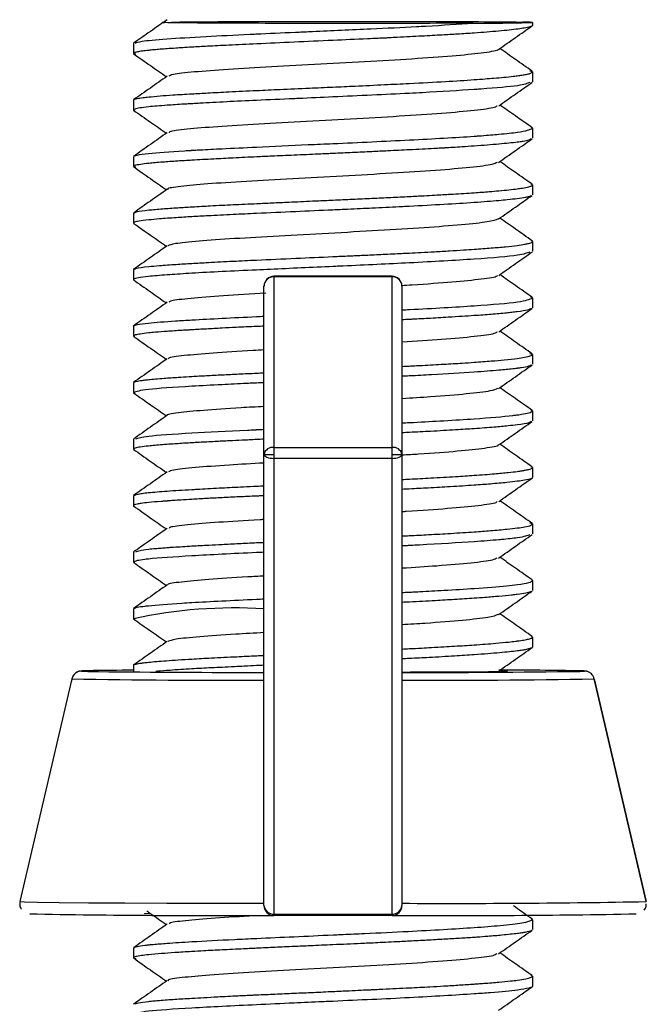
# Model space of a CAD drawing. Header units: millimetres. Extents: x -105 to 136, y -37 to 231.
# Tile 7 of 11: x -40 to -21, y 202 to 231. Entities that reach past the tile are written whole.
import ezdxf

# ---------------------------------------------------------------- set-up
doc = ezdxf.new("R2010")
doc.units = ezdxf.units.MM

msp = doc.modelspace()

# ---------------------------------------------------------------- linework, layer by layer
at = {"color": 7, "linetype": 'Continuous', "lineweight": 25}
for p, q in [((-24.322, 231.263), (-24.322, 231.177)), ((-36.322, 230.627), (-36.322, 230.327)), ((-36.322, 230.327), (-36.256, 230.314)), ((-24.322, 229.777), (-24.406, 229.799)), ((-24.322, 229.777), (-24.322, 229.478)), ((-36.322, 228.927), (-36.322, 228.628)), ((-36.322, 228.628), (-36.291, 228.616)), ((-24.322, 228.077), (-24.351, 228.099)), ((-24.322, 228.077), (-24.322, 227.779)), ((-36.322, 227.226), (-36.322, 226.929)), ((-36.322, 226.929), (-36.251, 226.914)), ((-24.322, 226.376), (-24.365, 226.399)), ((-24.322, 226.376), (-24.322, 226.079)), ((-36.322, 225.526), (-36.322, 225.228)), ((-36.322, 225.228), (-36.3, 225.214)), ((-24.322, 224.676), (-24.364, 224.698)), ((-24.322, 224.676), (-24.322, 224.378)), ((-36.322, 223.827), (-36.322, 223.527)), ((-28.547, 223.627), (-32.097, 223.627)), ((-32.097, 223.627), (-32.097, 204.4)), ((-28.547, 223.612), (-32.097, 223.612)), ((-28.547, 204.4), (-28.547, 223.627)), ((-32.397, 204.7), (-32.397, 223.327)), ((-28.247, 223.327), (-28.247, 204.7)), ((-24.322, 222.977), (-24.37, 222.998)), ((-24.322, 222.977), (-24.322, 222.678)), ((-36.322, 222.127), (-36.322, 221.828)), ((-36.322, 221.828), (-36.294, 221.815)), ((-24.322, 221.277), (-24.407, 221.299)), ((-24.322, 221.277), (-24.322, 220.979)), ((-36.322, 220.427), (-36.322, 220.129)), ((-36.322, 220.129), (-36.286, 220.114)), ((-24.322, 219.576), (-24.366, 219.599)), ((-24.322, 219.576), (-24.322, 219.279)), ((-36.322, 218.726), (-36.322, 218.429)), ((-36.322, 218.429), (-36.302, 218.416)), ((-32.097, 218.477), (-28.547, 218.477)), ((-28.547, 218.151), (-32.097, 218.151)), ((-24.322, 217.876), (-24.365, 217.898)), ((-24.322, 217.876), (-24.322, 217.578)), ((-36.322, 217.027), (-36.322, 216.728)), ((-36.322, 216.728), (-36.311, 216.715)), ((-24.322, 216.177), (-24.406, 216.199)), ((-24.322, 216.177), (-24.322, 215.878)), ((-36.322, 215.328), (-36.322, 215.028)), ((-36.322, 215.028), (-36.288, 215.014)), ((-24.322, 214.477), (-24.347, 214.499)), ((-24.322, 214.477), (-24.322, 214.179)), ((-36.322, 213.627), (-36.322, 213.329)), ((-36.322, 213.329), (-36.289, 213.316)), ((-24.322, 212.776), (-24.353, 212.799)), ((-24.322, 212.776), (-24.322, 212.479)), ((-36.322, 211.926), (-36.322, 211.753)), ((-38.176, 211.521), (-39.736, 204.821)), ((-20.908, 204.821), (-22.468, 211.521)), ((-22.468, 211.521), (-20.908, 204.821)), ((-32.097, 204.444), (-28.547, 204.444)), ((-28.547, 204.4), (-32.097, 204.4)), ((-24.322, 204.276), (-24.365, 204.299)), ((-24.322, 204.276), (-24.322, 203.979)), ((-36.322, 203.426), (-36.322, 203.128)), ((-36.322, 203.128), (-36.247, 203.113)), ((-24.322, 202.577), (-24.358, 202.598)), ((-24.322, 202.577), (-24.322, 202.278))]:
    msp.add_line(p, q, dxfattribs=at)
at = {"color": 7, "linetype": 'Continuous', "lineweight": 25, "flags": 128}
for points in [[(-32.397, 218.27), (-32.391, 218.247), (-32.374, 218.224), (-32.346, 218.204), (-32.309, 218.186), (-32.264, 218.171), (-32.212, 218.16), (-32.155, 218.153), (-32.097, 218.151)], [(-28.547, 218.151), (-28.488, 218.153), (-28.432, 218.16), (-28.38, 218.171), (-28.335, 218.186), (-28.297, 218.204), (-28.27, 218.224), (-28.253, 218.247), (-28.247, 218.27)], [(-37.695, 211.762), (-37.779, 211.76), (-37.884, 211.753)], [(-25.262, 211.76), (-25.173, 211.758), (-25.072, 211.753)], [(-22.908, 211.744), (-22.897, 211.745), (-22.76, 211.753), (-22.865, 211.76)], [(-39.736, 204.821), (-39.736, 204.821), (-39.603, 204.812), (-39.206, 204.803), (-38.558, 204.795), (-37.676, 204.788), (-36.586, 204.782), (-35.318, 204.776), (-33.908, 204.772), (-32.397, 204.77)]]:
    msp.add_lwpolyline(points, dxfattribs=at)
at = {"color": 7, "linetype": 'Continuous', "lineweight": 25}
for centre, radius, start, end in [((-25.849, 279.015), 47.776, 269.6908, 271.8321), ((-24.579, 228.087), 3.186, 85.3753, 90.5706), ((-32.097, 223.327), 0.3, 90, 180), ((-32.104, 223.32), 0.293, 88.5385, 178.4598), ((-28.547, 223.327), 0.3, 0, 90), ((-28.539, 223.32), 0.293, 1.5402, 91.4615), ((-32.136, 218.213), 0.267, 81.5859, 167.796), ((-32.172, 231.767), 13.499, 269.045, 270.3183), ((-28.508, 218.213), 0.267, 12.204, 98.4141), ((-28.472, 231.767), 13.499, 269.6817, 270.955), ((-33.267, 199.086), 14.567, 86.5766, 102.1068), ((-37.884, 211.453), 0.3, 89.9997, 166.8902), ((-37.337, 221.579), 9.842, 266.8162, 269.7609), ((-35.901, 118.141), 93.639, 90.2577, 91.09805), ((-32.376, 706.208), 494.496, 269.42041, 269.99759), ((-27.783, 578.307), 366.595, 269.92756, 270.76194), ((-26.073, 238.547), 26.813, 269.6698, 272.1404), ((-25.524, 68.777), 143.007, 88.93452, 89.92347), ((-33.595, 443.489), 232.013, 268.86858, 270.29772), ((-27.049, 443.489), 232.013, 269.70228, 271.13142), ((-32.117, 204.724), 0.281, 184.8562, 274.1461), ((-32.097, 204.7), 0.3, 180.0004, 270.0004), ((-28.527, 204.724), 0.281, 265.8539, 355.1438), ((-28.547, 204.7), 0.3, 269.9996, 359.9996), ((-26.67, 505.766), 301, 269.69977, 271.09688), ((-33.688, 514.926), 310.527, 268.93796, 270.29358), ((-26.939, 509.618), 305.219, 269.69808, 271.07735)]:
    msp.add_arc(centre, radius, start, end, dxfattribs=at)
for points, knots in [([(-35.309, 231.344), (-35.478, 231.226), (-35.814, 230.989), (-36.151, 230.753), (-36.32, 230.635)], [0, 0, 0, 0, 0.499919, 1, 1, 1, 1]), ([(-35.181, 231.27), (-35.023, 231.273), (-34.709, 231.279), (-33.517, 231.287), (-31.974, 231.292), (-30.2, 231.294), (-28.401, 231.293), (-26.768, 231.289), (-25.406, 231.282), (-24.876, 231.276), (-24.611, 231.273)], [0, 0, 0, 0, 0.125262, 0.25021, 0.375265, 0.500215, 0.625265, 0.750186, 0.875186, 1, 1, 1, 1]), ([(-24.322, 231.177), (-24.322, 231.175), (-24.323, 231.17), (-24.335, 231.154), (-24.392, 231.127), (-24.54, 231.095), (-24.825, 231.051), (-25.293, 231), (-25.95, 230.949), (-26.547, 230.911), (-27.07, 230.88), (-27.672, 230.847), (-28.216, 230.818), (-28.595, 230.8), (-28.786, 230.79), (-29.002, 230.78), (-29.519, 230.757), (-30.369, 230.719), (-31.499, 230.667), (-32.557, 230.618), (-33.422, 230.579), (-34.064, 230.546), (-34.516, 230.52), (-34.827, 230.501), (-35.078, 230.485), (-35.305, 230.469), (-35.521, 230.453), (-35.707, 230.438), (-35.892, 230.42), (-36.07, 230.399), (-36.227, 230.373), (-36.31, 230.349), (-36.319, 230.333), (-36.322, 230.327)], [0, 0, 0, 0, 0.006326, 0.016945, 0.051053, 0.092346, 0.121833, 0.188616, 0.250044, 0.28545, 0.315845, 0.352789, 0.395646, 0.409473, 0.415984, 0.427387, 0.444909, 0.499918, 0.562486, 0.624741, 0.674787, 0.716457, 0.749745, 0.771366, 0.78901, 0.812358, 0.833215, 0.854072, 0.874929, 0.904769, 0.937326, 0.977279, 1, 1, 1, 1]), ([(-36.273, 230.64), (-36.23, 230.658), (-36.133, 230.7), (-35.379, 230.768), (-34.242, 230.835), (-33.234, 230.886), (-32.32, 230.929), (-31.713, 230.956), (-31.133, 230.981), (-30.38, 231.016), (-29.273, 231.067), (-28.149, 231.119), (-27.092, 231.175), (-26.56, 231.21), (-26.107, 231.239)], [0, 0, 0, 0, 0.103792, 0.231721, 0.359575, 0.473535, 0.487455, 0.577689, 0.610993, 0.615528, 0.743412, 0.848937, 0.871557, 1, 1, 1, 1]), ([(-26.107, 231.239), (-26.59, 231.237), (-27.557, 231.233), (-29.318, 231.231), (-31.115, 231.231), (-32.802, 231.235), (-34.207, 231.241), (-35.111, 231.25), (-35.507, 231.257), (-35.402, 231.261), (-35.39, 231.261)], [0, 0, 0, 0, 0.140204, 0.280421, 0.420485, 0.560623, 0.700642, 0.840719, 0.980858, 1, 1, 1, 1]), ([(-25.342, 230.451), (-25.174, 230.569), (-24.837, 230.805), (-24.5, 231.041), (-24.332, 231.16)], [0, 0, 0, 0, 0.499931, 1, 1, 1, 1]), ([(-25.368, 230.451), (-25.366, 230.447), (-25.343, 230.413), (-25.742, 230.349), (-26.548, 230.259), (-27.749, 230.172), (-29.168, 230.087), (-30.698, 230.004), (-32.193, 229.924), (-33.518, 229.846), (-34.541, 229.771), (-35.165, 229.703), (-35.235, 229.661), (-35.263, 229.644)], [0, 0, 0, 0, 0.0129906, 0.1146109, 0.2162104, 0.3178298, 0.4194305, 0.5210491, 0.6226509, 0.7242686, 0.8258716, 0.9274884, 1, 1, 1, 1]), ([(-24.329, 229.793), (-24.498, 229.911), (-24.823, 230.139), (-25.148, 230.367), (-25.304, 230.477)], [0, 0, 0, 0, 0.518437, 1, 1, 1, 1]), ([(-36.321, 230.32), (-36.152, 230.202), (-35.823, 229.971), (-35.494, 229.74), (-35.334, 229.627)], [0, 0, 0, 0, 0.512002, 1, 1, 1, 1]), ([(-35.31, 229.644), (-35.478, 229.526), (-35.815, 229.289), (-36.152, 229.053), (-36.321, 228.935)], [0, 0, 0, 0, 0.4999272, 1, 1, 1, 1]), ([(-36.31, 228.941), (-36.309, 228.942), (-36.3, 228.953), (-36.221, 228.972), (-36.063, 228.997), (-35.836, 229.023), (-35.545, 229.051), (-35.113, 229.083), (-34.629, 229.112), (-34.059, 229.143), (-33.416, 229.177), (-32.682, 229.212), (-31.869, 229.25), (-31.096, 229.283), (-30.337, 229.317), (-29.577, 229.352), (-28.803, 229.389), (-27.878, 229.434), (-26.952, 229.483), (-26.218, 229.53), (-25.758, 229.564), (-25.458, 229.588), (-25.168, 229.614), (-24.953, 229.636), (-24.832, 229.65), (-24.793, 229.655), (-24.783, 229.656), (-24.78, 229.657), (-24.729, 229.663), (-24.63, 229.678), (-24.501, 229.701), (-24.36, 229.735), (-24.337, 229.76), (-24.322, 229.777)], [0, 0, 0, 0, 0.005129, 0.045534, 0.082988, 0.10922, 0.15156, 0.189257, 0.236523, 0.27102, 0.313425, 0.36373, 0.403801, 0.452571, 0.490903, 0.52687, 0.575783, 0.61809, 0.684924, 0.745235, 0.77159, 0.795015, 0.823715, 0.85627, 0.868329, 0.871463, 0.872306, 0.872621, 0.872666, 0.893964, 0.918162, 0.946171, 1, 1, 1, 1]), ([(-24.402, 229.457), (-24.479, 229.424), (-24.637, 229.357), (-25.454, 229.287), (-25.982, 229.249), (-26.053, 229.245), (-26.072, 229.243), (-26.528, 229.212), (-27.179, 229.172), (-28.601, 229.098), (-29.89, 229.04), (-31.061, 228.986), (-31.832, 228.951), (-32.903, 228.905), (-33.91, 228.854), (-34.479, 228.821), (-34.566, 228.816), (-34.599, 228.814), (-34.678, 228.81), (-34.937, 228.795), (-35.397, 228.765), (-35.967, 228.717), (-36.283, 228.668), (-36.313, 228.638), (-36.322, 228.628)], [0, 0, 0, 0, 0.105048, 0.216106, 0.228265, 0.231474, 0.232625, 0.23277, 0.336735, 0.360703, 0.488234, 0.544448, 0.552102, 0.616308, 0.725996, 0.74213, 0.74398, 0.746015, 0.749762, 0.76239, 0.80815, 0.872036, 0.959479, 1, 1, 1, 1]), ([(-25.339, 228.753), (-25.171, 228.872), (-24.834, 229.108), (-24.497, 229.344), (-24.329, 229.463)], [0, 0, 0, 0, 0.499921, 1, 1, 1, 1]), ([(-36.32, 228.621), (-36.152, 228.503), (-35.823, 228.272), (-35.493, 228.041), (-35.333, 227.928)], [0, 0, 0, 0, 0.511844, 1, 1, 1, 1]), ([(-25.395, 228.754), (-25.401, 228.74), (-25.418, 228.697), (-25.924, 228.623), (-26.858, 228.535), (-28.128, 228.448), (-29.595, 228.363), (-31.129, 228.281), (-32.586, 228.202), (-33.848, 228.125), (-34.754, 228.05), (-35.247, 227.99), (-35.252, 227.955), (-35.253, 227.945)], [0, 0, 0, 0, 0.044877, 0.14627, 0.247665, 0.349059, 0.450453, 0.551848, 0.65324, 0.754637, 0.856028, 0.957425, 1, 1, 1, 1]), ([(-24.33, 228.094), (-24.498, 228.212), (-24.823, 228.44), (-25.148, 228.668), (-25.304, 228.778)], [0, 0, 0, 0, 0.51849, 1, 1, 1, 1]), ([(-36.299, 227.241), (-36.293, 227.247), (-36.284, 227.256), (-36.239, 227.267), (-36.145, 227.288), (-35.821, 227.33), (-35.187, 227.378), (-34.651, 227.411), (-34.565, 227.416), (-34.531, 227.418), (-34.45, 227.423), (-34.171, 227.438), (-33.577, 227.468), (-32.507, 227.519), (-31.356, 227.573), (-30.179, 227.624), (-29.143, 227.671), (-27.638, 227.747), (-26.626, 227.801), (-26.068, 227.841), (-26.046, 227.842), (-25.973, 227.847), (-25.713, 227.866), (-25.253, 227.905), (-24.538, 227.977), (-24.408, 228.037), (-24.322, 228.077)], [0, 0, 0, 0, 0.023872, 0.037018, 0.044602, 0.108503, 0.217902, 0.233886, 0.235685, 0.237766, 0.24154, 0.254166, 0.299698, 0.363289, 0.450464, 0.490836, 0.554665, 0.618545, 0.74553, 0.746144, 0.747207, 0.750681, 0.763014, 0.809195, 0.873113, 1, 1, 1, 1]), ([(-24.365, 227.757), (-24.38, 227.744), (-24.408, 227.72), (-24.568, 227.689), (-24.697, 227.669), (-24.836, 227.651), (-25.022, 227.63), (-25.325, 227.601), (-25.676, 227.572), (-26.05, 227.544), (-26.402, 227.52), (-26.701, 227.501), (-26.888, 227.49), (-26.989, 227.484), (-27.029, 227.482), (-27.124, 227.476), (-27.447, 227.459), (-27.972, 227.431), (-28.607, 227.4), (-29.181, 227.373), (-29.732, 227.346), (-30.182, 227.325), (-30.522, 227.31), (-30.915, 227.293), (-31.477, 227.268), (-32.099, 227.241), (-32.713, 227.213), (-33.303, 227.184), (-33.961, 227.15), (-34.521, 227.12), (-35.034, 227.089), (-35.487, 227.057), (-35.859, 227.024), (-36.137, 226.989), (-36.295, 226.959), (-36.314, 226.938), (-36.322, 226.929)], [0, 0, 0, 0, 0.040062, 0.075697, 0.097453, 0.104242, 0.136222, 0.168203, 0.200185, 0.232168, 0.258786, 0.278331, 0.294381, 0.296193, 0.298306, 0.302099, 0.314721, 0.360081, 0.397345, 0.424235, 0.456133, 0.48803, 0.497658, 0.511565, 0.552191, 0.589787, 0.616072, 0.658745, 0.696706, 0.74415, 0.778886, 0.821542, 0.872111, 0.912358, 0.961407, 1, 1, 1, 1]), ([(-35.309, 227.945), (-35.477, 227.826), (-35.814, 227.59), (-36.151, 227.354), (-36.319, 227.235)], [0, 0, 0, 0, 0.499929, 1, 1, 1, 1]), ([(-25.342, 227.052), (-25.174, 227.17), (-24.837, 227.407), (-24.5, 227.643), (-24.332, 227.761)], [0, 0, 0, 0, 0.499916, 1, 1, 1, 1]), ([(-36.318, 226.919), (-36.149, 226.801), (-35.821, 226.57), (-35.492, 226.34), (-35.332, 226.227)], [0, 0, 0, 0, 0.5128557, 1, 1, 1, 1]), ([(-25.388, 227.052), (-25.421, 227.031), (-25.501, 226.979), (-26.152, 226.898), (-27.186, 226.81), (-28.527, 226.724), (-30.025, 226.64), (-31.553, 226.559), (-32.966, 226.48), (-34.147, 226.403), (-34.939, 226.329), (-35.316, 226.276), (-35.284, 226.248), (-35.281, 226.244)], [0, 0, 0, 0, 0.0720006, 0.1735181, 0.2750555, 0.3765719, 0.4781101, 0.5796255, 0.6811644, 0.7826788, 0.8842184, 0.9857318, 1, 1, 1, 1]), ([(-24.331, 226.394), (-24.5, 226.512), (-24.825, 226.74), (-25.149, 226.968), (-25.305, 227.078)], [0, 0, 0, 0, 0.518799, 1, 1, 1, 1]), ([(-35.308, 226.244), (-35.476, 226.126), (-35.813, 225.89), (-36.15, 225.653), (-36.318, 225.535)], [0, 0, 0, 0, 0.499923, 1, 1, 1, 1]), ([(-36.288, 225.54), (-36.27, 225.551), (-36.228, 225.578), (-35.919, 225.618), (-35.484, 225.655), (-35.028, 225.687), (-34.621, 225.712), (-34.288, 225.732), (-33.986, 225.748), (-33.671, 225.765), (-33.323, 225.781), (-32.976, 225.798), (-32.588, 225.815), (-32.147, 225.836), (-31.587, 225.861), (-31.013, 225.888), (-30.567, 225.908), (-30.165, 225.926), (-29.731, 225.945), (-29.148, 225.971), (-28.576, 225.999), (-28.053, 226.025), (-27.618, 226.048), (-27.283, 226.067), (-27.088, 226.078), (-26.986, 226.084), (-26.947, 226.086), (-26.854, 226.092), (-26.547, 226.11), (-26.104, 226.138), (-25.656, 226.17), (-25.308, 226.2), (-25.022, 226.228), (-24.829, 226.251), (-24.703, 226.269), (-24.571, 226.288), (-24.434, 226.315), (-24.338, 226.346), (-24.327, 226.366), (-24.322, 226.376)], [0, 0, 0, 0, 0.045191, 0.108594, 0.159484, 0.201951, 0.235987, 0.257924, 0.275841, 0.29961, 0.320885, 0.34216, 0.363436, 0.389829, 0.418366, 0.457367, 0.483963, 0.490752, 0.522565, 0.55438, 0.586195, 0.618011, 0.644438, 0.663872, 0.679909, 0.681758, 0.683819, 0.687561, 0.700087, 0.745272, 0.782349, 0.809111, 0.840847, 0.872582, 0.882134, 0.895957, 0.936392, 0.969761, 1, 1, 1, 1]), ([(-24.368, 226.055), (-24.381, 226.042), (-24.397, 226.027), (-24.48, 226.007), (-24.575, 225.988), (-24.759, 225.96), (-25.039, 225.929), (-25.347, 225.899), (-25.678, 225.871), (-26.205, 225.831), (-26.968, 225.785), (-27.665, 225.748), (-28.028, 225.729), (-28.028, 225.729), (-28.028, 225.729), (-28.028, 225.729), (-28.029, 225.729), (-28.029, 225.729), (-28.029, 225.729), (-28.03, 225.729), (-28.031, 225.729), (-28.034, 225.729), (-28.043, 225.728), (-28.07, 225.727), (-28.167, 225.722), (-28.523, 225.704), (-28.985, 225.681), (-29.51, 225.656), (-29.901, 225.638), (-30.554, 225.609), (-31.485, 225.569), (-32.494, 225.522), (-33.368, 225.48), (-34.019, 225.448), (-34.586, 225.417), (-35.09, 225.386), (-35.529, 225.353), (-35.908, 225.318), (-36.162, 225.287), (-36.301, 225.256), (-36.315, 225.237), (-36.322, 225.228)], [0, 0, 0, 0, 0.038819, 0.048377, 0.062226, 0.102772, 0.140548, 0.166965, 0.199044, 0.231123, 0.295033, 0.359237, 0.359238, 0.359239, 0.35924, 0.359243, 0.359249, 0.359259, 0.359277, 0.359311, 0.35938, 0.359523, 0.359848, 0.36091, 0.364388, 0.376761, 0.423134, 0.442241, 0.463668, 0.487414, 0.548845, 0.6154, 0.658181, 0.707748, 0.743514, 0.782447, 0.83138, 0.871701, 0.923019, 0.965788, 1, 1, 1, 1]), ([(-25.343, 225.351), (-25.175, 225.469), (-24.838, 225.705), (-24.501, 225.942), (-24.333, 226.06)], [0, 0, 0, 0, 0.499929, 1, 1, 1, 1]), ([(-24.331, 224.693), (-24.5, 224.812), (-24.824, 225.04), (-25.149, 225.267), (-25.305, 225.377)], [0, 0, 0, 0, 0.5188669, 1, 1, 1, 1]), ([(-36.319, 225.219), (-36.151, 225.101), (-35.822, 224.87), (-35.493, 224.64), (-35.333, 224.527)], [0, 0, 0, 0, 0.51222, 1, 1, 1, 1]), ([(-25.346, 225.351), (-25.431, 225.322), (-25.601, 225.262), (-26.406, 225.173), (-27.541, 225.086), (-28.938, 225), (-30.459, 224.917), (-31.968, 224.836), (-33.329, 224.758), (-34.404, 224.682), (-35.119, 224.611), (-35.232, 224.565), (-35.285, 224.543)], [0, 0, 0, 0, 0.099462, 0.200959, 0.302423, 0.40392, 0.505384, 0.606881, 0.708346, 0.809842, 0.911307, 1, 1, 1, 1]), ([(-35.309, 224.544), (-35.477, 224.426), (-35.814, 224.189), (-36.151, 223.953), (-36.319, 223.835)], [0, 0, 0, 0, 0.499919, 1, 1, 1, 1]), ([(-36.294, 223.84), (-36.281, 223.848), (-36.243, 223.875), (-35.964, 223.913), (-35.53, 223.953), (-35.09, 223.983), (-34.585, 224.014), (-34.018, 224.046), (-33.367, 224.08), (-32.491, 224.121), (-31.482, 224.166), (-30.534, 224.209), (-29.855, 224.24), (-29.374, 224.262), (-28.861, 224.286), (-28.429, 224.307), (-28.154, 224.32), (-28.061, 224.325), (-28.036, 224.326), (-27.907, 224.332), (-27.648, 224.346), (-27.24, 224.368), (-26.815, 224.393), (-26.419, 224.418), (-25.992, 224.447), (-25.554, 224.478), (-25.115, 224.517), (-24.788, 224.554), (-24.583, 224.586), (-24.484, 224.606), (-24.42, 224.622), (-24.37, 224.637), (-24.329, 224.657), (-24.324, 224.67), (-24.322, 224.676)], [0, 0, 0, 0, 0.0368885, 0.1092818, 0.1493059, 0.1980881, 0.2364723, 0.2723903, 0.3212414, 0.3636307, 0.4304185, 0.4907004, 0.5170746, 0.5405238, 0.5691853, 0.6016298, 0.6136638, 0.6167999, 0.6178915, 0.6180152, 0.639464, 0.6638593, 0.6932464, 0.7216634, 0.7454438, 0.7877815, 0.8289663, 0.8727384, 0.9069044, 0.9286244, 0.9361859, 0.9574572, 0.9787285, 1, 1, 1, 1]), ([(-24.402, 224.357), (-24.481, 224.325), (-24.656, 224.253), (-25.984, 224.141), (-27.875, 224.033), (-29.411, 223.961), (-30.185, 223.927), (-30.286, 223.922), (-30.313, 223.921), (-30.957, 223.892), (-31.75, 223.855), (-33.215, 223.788), (-34.308, 223.736), (-35.063, 223.686), (-35.506, 223.654), (-36.034, 223.612), (-36.298, 223.564), (-36.322, 223.532), (-36.322, 223.528), (-36.322, 223.527)], [0, 0, 0, 0, 0.105106, 0.232655, 0.360259, 0.471616, 0.483797, 0.48699, 0.488118, 0.488252, 0.592297, 0.61635, 0.743958, 0.800289, 0.807955, 0.872157, 0.982, 0.998133, 1, 1, 1, 1]), ([(-25.338, 223.654), (-25.17, 223.772), (-24.833, 224.008), (-24.496, 224.244), (-24.327, 224.363)], [0, 0, 0, 0, 0.499933, 1, 1, 1, 1]), ([(-25.386, 223.654), (-25.383, 223.645), (-25.374, 223.606), (-25.817, 223.537), (-26.691, 223.449), (-27.57, 223.384), (-28.149, 223.35), (-28.25, 223.344)], [0, 0, 0, 0, 0.081898, 0.367959, 0.653951, 0.94001, 1, 1, 1, 1]), ([(-24.33, 222.993), (-24.498, 223.111), (-24.823, 223.339), (-25.148, 223.567), (-25.304, 223.677)], [0, 0, 0, 0, 0.518499, 1, 1, 1, 1]), ([(-36.323, 223.522), (-36.154, 223.403), (-35.824, 223.172), (-35.495, 222.941), (-35.334, 222.827)], [0, 0, 0, 0, 0.511033, 1, 1, 1, 1]), ([(-36.322, 223.527), (-36.322, 223.527), (-36.322, 223.526), (-36.321, 223.522), (-36.317, 223.518), (-36.314, 223.516)], [0, 0, 0, 0, 0.125933, 0.357474, 1, 1, 1, 1]), ([(-32.344, 223.114), (-32.788, 223.088), (-33.676, 223.037), (-34.64, 222.961), (-35.203, 222.897), (-35.241, 222.858), (-35.255, 222.844)], [0, 0, 0, 0, 0.278064, 0.5569099, 0.8358049, 1, 1, 1, 1]), ([(-35.31, 222.844), (-35.479, 222.726), (-35.815, 222.489), (-36.152, 222.253), (-36.321, 222.135)], [0, 0, 0, 0, 0.499924, 1, 1, 1, 1]), ([(-28.247, 222.617), (-28.172, 222.62), (-27.348, 222.66), (-25.987, 222.741), (-24.59, 222.856), (-24.411, 222.937), (-24.322, 222.977)], [0, 0, 0, 0, 0.0322169, 0.3548055, 0.6773553, 1, 1, 1, 1]), ([(-36.322, 222.127), (-36.322, 222.128), (-36.322, 222.129), (-36.32, 222.134), (-36.306, 222.148), (-36.211, 222.177), (-35.86, 222.225), (-35.26, 222.275), (-34.482, 222.321), (-33.669, 222.363), (-32.932, 222.401), (-32.471, 222.422), (-32.397, 222.425)], [0, 0, 0, 0, 0.005225, 0.014739, 0.04663, 0.161787, 0.323031, 0.543683, 0.645801, 0.807734, 0.969033, 1, 1, 1, 1]), ([(-24.368, 222.657), (-24.39, 222.642), (-24.436, 222.609), (-24.694, 222.569), (-24.933, 222.54), (-25.117, 222.52), (-25.32, 222.5), (-25.558, 222.481), (-25.808, 222.462), (-26.099, 222.441), (-26.445, 222.418), (-26.903, 222.39), (-27.397, 222.361), (-27.799, 222.34), (-28.059, 222.326), (-28.173, 222.321), (-28.247, 222.317)], [0, 0, 0, 0, 0.136858, 0.282384, 0.34119, 0.389212, 0.452884, 0.510026, 0.567169, 0.624313, 0.695191, 0.771802, 0.876493, 0.947823, 0.965977, 1, 1, 1, 1]), ([(-25.339, 221.953), (-25.171, 222.072), (-24.834, 222.308), (-24.497, 222.544), (-24.328, 222.663)], [0, 0, 0, 0, 0.499914, 1, 1, 1, 1]), ([(-32.397, 222.126), (-32.47, 222.123), (-32.762, 222.11), (-33.181, 222.091), (-33.686, 222.065), (-34.134, 222.041), (-34.468, 222.022), (-34.705, 222.008), (-34.969, 221.992), (-35.312, 221.97), (-35.638, 221.945), (-35.913, 221.918), (-36.123, 221.891), (-36.288, 221.86), (-36.31, 221.839), (-36.322, 221.828)], [0, 0, 0, 0, 0.031595, 0.125577, 0.193363, 0.273864, 0.354362, 0.378635, 0.413648, 0.515841, 0.610846, 0.677359, 0.784636, 0.880288, 1, 1, 1, 1]), ([(-36.319, 221.82), (-36.151, 221.702), (-35.822, 221.471), (-35.493, 221.24), (-35.333, 221.128)], [0, 0, 0, 0, 0.5124315, 1, 1, 1, 1]), ([(-25.395, 221.954), (-25.411, 221.936), (-25.454, 221.889), (-26.023, 221.812), (-26.971, 221.726), (-27.832, 221.67), (-28.247, 221.644)], [0, 0, 0, 0, 0.162118, 0.447928, 0.733748, 1, 1, 1, 1]), ([(-24.329, 221.294), (-24.498, 221.412), (-24.823, 221.64), (-25.148, 221.868), (-25.304, 221.978)], [0, 0, 0, 0, 0.5182591, 1, 1, 1, 1]), ([(-32.397, 221.411), (-32.507, 221.405), (-33.094, 221.372), (-33.978, 221.315), (-34.842, 221.24), (-35.28, 221.184), (-35.265, 221.152), (-35.261, 221.145)], [0, 0, 0, 0, 0.06514, 0.348892, 0.632641, 0.916395, 1, 1, 1, 1]), ([(-28.247, 220.917), (-28.173, 220.92), (-28.044, 220.927), (-27.841, 220.937), (-27.485, 220.956), (-26.995, 220.982), (-26.483, 221.013), (-26.002, 221.045), (-25.568, 221.078), (-25.126, 221.118), (-24.794, 221.154), (-24.54, 221.192), (-24.361, 221.232), (-24.336, 221.261), (-24.322, 221.277)], [0, 0, 0, 0, 0.031894, 0.056122, 0.091167, 0.193653, 0.288328, 0.354481, 0.462212, 0.557937, 0.677262, 0.765005, 0.87259, 1, 1, 1, 1]), ([(-35.309, 221.145), (-35.477, 221.026), (-35.814, 220.79), (-36.151, 220.554), (-36.32, 220.435)], [0, 0, 0, 0, 0.49993, 1, 1, 1, 1]), ([(-24.366, 220.956), (-24.382, 220.944), (-24.415, 220.917), (-24.595, 220.885), (-24.732, 220.865), (-24.779, 220.858), (-24.797, 220.856), (-24.841, 220.851), (-25, 220.832), (-25.373, 220.795), (-26.142, 220.736), (-27.096, 220.676), (-27.86, 220.637), (-28.173, 220.622), (-28.247, 220.618)], [0, 0, 0, 0, 0.106051, 0.229598, 0.272828, 0.27781, 0.283354, 0.293486, 0.327516, 0.450549, 0.622168, 0.857148, 0.96644, 1, 1, 1, 1]), ([(-25.343, 220.251), (-25.175, 220.369), (-24.838, 220.606), (-24.501, 220.842), (-24.333, 220.96)], [0, 0, 0, 0, 0.499919, 1, 1, 1, 1]), ([(-36.3, 220.441), (-36.295, 220.446), (-36.284, 220.457), (-36.213, 220.474), (-36.121, 220.489), (-36.007, 220.504), (-35.857, 220.521), (-35.659, 220.54), (-35.372, 220.563), (-35.032, 220.588), (-34.736, 220.606), (-34.455, 220.623), (-34.133, 220.64), (-33.659, 220.664), (-33.153, 220.689), (-32.729, 220.709), (-32.47, 220.721), (-32.397, 220.725)], [0, 0, 0, 0, 0.056002, 0.119421, 0.175889, 0.232358, 0.288827, 0.359148, 0.43519, 0.538923, 0.609651, 0.627728, 0.712379, 0.797033, 0.88169, 0.96635, 1, 1, 1, 1]), ([(-32.397, 220.427), (-32.473, 220.423), (-32.554, 220.42), (-32.633, 220.416), (-32.662, 220.415), (-32.756, 220.41), (-33.104, 220.394), (-33.761, 220.361), (-34.888, 220.301), (-36.053, 220.221), (-36.232, 220.16), (-36.322, 220.129)], [0, 0, 0, 0, 0.0313638, 0.0328526, 0.0354927, 0.0442271, 0.0755105, 0.1932472, 0.3553124, 0.6775762, 1, 1, 1, 1]), ([(-36.317, 220.119), (-36.149, 220.001), (-35.821, 219.77), (-35.492, 219.54), (-35.332, 219.428)], [0, 0, 0, 0, 0.512847, 1, 1, 1, 1]), ([(-25.374, 220.252), (-25.427, 220.227), (-25.543, 220.172), (-26.268, 220.087), (-27.195, 220.01), (-27.952, 219.963), (-28.247, 219.945)], [0, 0, 0, 0, 0.238871, 0.527377, 0.815928, 1, 1, 1, 1]), ([(-24.331, 219.594), (-24.5, 219.712), (-24.824, 219.94), (-25.149, 220.168), (-25.305, 220.278)], [0, 0, 0, 0, 0.518771, 1, 1, 1, 1]), ([(-35.308, 219.445), (-35.476, 219.326), (-35.813, 219.09), (-36.15, 218.854), (-36.318, 218.735)], [0, 0, 0, 0, 0.499924, 1, 1, 1, 1]), ([(-32.397, 219.71), (-32.633, 219.697), (-33.336, 219.658), (-34.267, 219.594), (-35.009, 219.519), (-35.345, 219.47), (-35.305, 219.445), (-35.305, 219.445)], [0, 0, 0, 0, 0.143485, 0.427781, 0.712138, 0.996431, 1, 1, 1, 1]), ([(-28.247, 219.217), (-28.172, 219.22), (-27.757, 219.239), (-27.357, 219.263), (-26.699, 219.301), (-25.834, 219.353), (-25.145, 219.412), (-24.825, 219.452), (-24.778, 219.459), (-24.76, 219.461), (-24.718, 219.467), (-24.586, 219.485), (-24.381, 219.522), (-24.344, 219.556), (-24.322, 219.576)], [0, 0, 0, 0, 0.031083, 0.173165, 0.192438, 0.354495, 0.631514, 0.672199, 0.676804, 0.682026, 0.691531, 0.723391, 0.838427, 1, 1, 1, 1]), ([(-24.364, 219.257), (-24.38, 219.244), (-24.422, 219.21), (-24.693, 219.168), (-25.065, 219.125), (-25.487, 219.086), (-26.021, 219.045), (-26.665, 219.003), (-27.323, 218.966), (-27.874, 218.937), (-28.172, 218.922), (-28.247, 218.918)], [0, 0, 0, 0, 0.108055, 0.279888, 0.373149, 0.487425, 0.622698, 0.730986, 0.862403, 0.965503, 1, 1, 1, 1]), ([(-25.34, 218.553), (-25.172, 218.671), (-24.836, 218.907), (-24.499, 219.143), (-24.33, 219.262)], [0, 0, 0, 0, 0.499939, 1, 1, 1, 1]), ([(-36.254, 218.74), (-36.173, 218.767), (-35.998, 218.825), (-34.719, 218.911), (-33.451, 218.976), (-32.745, 219.008), (-32.653, 219.012), (-32.628, 219.014), (-32.55, 219.017), (-32.473, 219.021), (-32.397, 219.024)], [0, 0, 0, 0, 0.288312, 0.627112, 0.922794, 0.955035, 0.963449, 0.966387, 0.966724, 1, 1, 1, 1]), ([(-32.397, 218.726), (-32.471, 218.723), (-32.701, 218.712), (-33.044, 218.696), (-33.468, 218.675), (-33.902, 218.654), (-34.254, 218.635), (-34.469, 218.623), (-34.539, 218.619), (-34.558, 218.618), (-34.563, 218.618), (-34.633, 218.614), (-34.774, 218.606), (-34.983, 218.592), (-35.312, 218.57), (-35.616, 218.545), (-35.918, 218.516), (-36.13, 218.491), (-36.291, 218.461), (-36.311, 218.439), (-36.322, 218.429)], [0, 0, 0, 0, 0.031532, 0.09823, 0.157533, 0.230323, 0.313014, 0.343651, 0.351617, 0.353761, 0.354565, 0.35468, 0.394432, 0.438326, 0.486364, 0.617006, 0.677455, 0.784739, 0.889101, 1, 1, 1, 1]), ([(-25.364, 218.553), (-25.361, 218.549), (-25.335, 218.515), (-25.72, 218.451), (-26.526, 218.362), (-27.434, 218.293), (-28.077, 218.255), (-28.247, 218.245)], [0, 0, 0, 0, 0.034143, 0.321689, 0.609324, 0.896869, 1, 1, 1, 1]), ([(-24.332, 217.894), (-24.5, 218.012), (-24.825, 218.24), (-25.149, 218.468), (-25.305, 218.577)], [0, 0, 0, 0, 0.518898, 1, 1, 1, 1]), ([(-36.322, 218.421), (-36.153, 218.303), (-35.824, 218.072), (-35.494, 217.84), (-35.333, 217.727)], [0, 0, 0, 0, 0.510784, 1, 1, 1, 1]), ([(-32.397, 218.011), (-32.756, 217.99), (-33.569, 217.943), (-34.51, 217.873), (-35.159, 217.805), (-35.234, 217.762), (-35.266, 217.744)], [0, 0, 0, 0, 0.223587, 0.506483, 0.789287, 1, 1, 1, 1]), ([(-35.309, 217.744), (-35.477, 217.626), (-35.814, 217.389), (-36.151, 217.153), (-36.319, 217.035)], [0, 0, 0, 0, 0.499919, 1, 1, 1, 1]), ([(-28.247, 217.516), (-28.173, 217.519), (-27.873, 217.534), (-27.322, 217.564), (-26.665, 217.603), (-26.019, 217.644), (-25.482, 217.684), (-25.062, 217.723), (-24.801, 217.754), (-24.64, 217.777), (-24.525, 217.798), (-24.435, 217.817), (-24.369, 217.837), (-24.329, 217.857), (-24.324, 217.87), (-24.322, 217.876)], [0, 0, 0, 0, 0.032269, 0.129994, 0.253033, 0.354632, 0.483531, 0.591025, 0.677097, 0.732871, 0.778427, 0.83887, 0.892579, 0.946289, 1, 1, 1, 1]), ([(-24.348, 217.558), (-24.354, 217.551), (-24.374, 217.529), (-24.524, 217.497), (-24.773, 217.459), (-25.106, 217.421), (-25.542, 217.381), (-26.113, 217.338), (-26.741, 217.299), (-27.408, 217.262), (-27.903, 217.235), (-28.174, 217.221), (-28.247, 217.217)], [0, 0, 0, 0, 0.056872, 0.188724, 0.284015, 0.387342, 0.517512, 0.62524, 0.761171, 0.874821, 0.966173, 1, 1, 1, 1]), ([(-25.337, 216.854), (-25.169, 216.972), (-24.832, 217.209), (-24.495, 217.445), (-24.327, 217.563)], [0, 0, 0, 0, 0.499925, 1, 1, 1, 1]), ([(-36.289, 217.04), (-36.272, 217.051), (-36.244, 217.069), (-36.071, 217.097), (-35.809, 217.129), (-35.342, 217.168), (-34.841, 217.199), (-34.564, 217.215), (-34.564, 217.215), (-34.564, 217.215), (-34.564, 217.215), (-34.564, 217.215), (-34.564, 217.215), (-34.563, 217.215), (-34.563, 217.215), (-34.562, 217.215), (-34.56, 217.215), (-34.553, 217.216), (-34.532, 217.217), (-34.458, 217.221), (-34.178, 217.237), (-33.799, 217.258), (-33.348, 217.281), (-33.001, 217.297), (-32.684, 217.312), (-32.47, 217.322), (-32.397, 217.325)], [0, 0, 0, 0, 0.1215825, 0.2059211, 0.2902586, 0.4596428, 0.6284674, 0.6284704, 0.6284727, 0.6284769, 0.6284845, 0.6284981, 0.628523, 0.6285693, 0.6286575, 0.6288329, 0.6292028, 0.6300447, 0.6328218, 0.6419756, 0.6746799, 0.7975822, 0.8479268, 0.9044506, 0.9671528, 1, 1, 1, 1]), ([(-32.397, 217.026), (-32.432, 217.024), (-32.506, 217.021), (-32.76, 217.009), (-33.154, 216.992), (-33.659, 216.967), (-34.133, 216.943), (-34.546, 216.919), (-34.872, 216.899), (-35.11, 216.883), (-35.244, 216.873), (-35.312, 216.868), (-35.338, 216.866), (-35.4, 216.862), (-35.599, 216.847), (-35.86, 216.824), (-36.082, 216.798), (-36.22, 216.774), (-36.305, 216.751), (-36.316, 216.735), (-36.322, 216.728)], [0, 0, 0, 0, 0.0151462, 0.0322419, 0.1128283, 0.1934175, 0.2740093, 0.354604, 0.421853, 0.4712288, 0.511766, 0.5163375, 0.5216148, 0.5311317, 0.5628827, 0.6771727, 0.7710283, 0.8386204, 0.9193113, 1, 1, 1, 1]), ([(-25.394, 216.854), (-25.397, 216.842), (-25.407, 216.799), (-25.903, 216.726), (-26.832, 216.638), (-27.68, 216.577), (-28.205, 216.546), (-28.247, 216.544)], [0, 0, 0, 0, 0.1193976, 0.404646, 0.6898173, 0.9750639, 1, 1, 1, 1]), ([(-24.33, 216.193), (-24.498, 216.311), (-24.823, 216.539), (-25.148, 216.767), (-25.305, 216.877)], [0, 0, 0, 0, 0.518595, 1, 1, 1, 1]), ([(-36.322, 216.721), (-36.154, 216.603), (-35.824, 216.372), (-35.495, 216.14), (-35.334, 216.027)], [0, 0, 0, 0, 0.511453, 1, 1, 1, 1]), ([(-32.397, 216.311), (-32.436, 216.309), (-32.958, 216.28), (-33.801, 216.227), (-34.739, 216.152), (-35.237, 216.091), (-35.249, 216.055), (-35.253, 216.044)], [0, 0, 0, 0, 0.022851, 0.305179, 0.587444, 0.86977, 1, 1, 1, 1]), ([(-28.247, 215.816), (-28.174, 215.82), (-27.896, 215.833), (-27.402, 215.859), (-26.735, 215.897), (-26.11, 215.938), (-25.541, 215.981), (-25.105, 216.019), (-24.772, 216.056), (-24.522, 216.095), (-24.354, 216.136), (-24.332, 216.164), (-24.322, 216.177)], [0, 0, 0, 0, 0.0315552, 0.1194555, 0.2271183, 0.354528, 0.456218, 0.5800113, 0.6773946, 0.7683592, 0.892179, 1, 1, 1, 1]), ([(-35.31, 216.044), (-35.478, 215.926), (-35.815, 215.689), (-36.152, 215.453), (-36.321, 215.335)], [0, 0, 0, 0, 0.499923, 1, 1, 1, 1]), ([(-36.256, 215.341), (-36.184, 215.367), (-36.094, 215.399), (-35.683, 215.438), (-35.5, 215.454), (-35.379, 215.463), (-35.311, 215.468), (-35.285, 215.47), (-35.221, 215.475), (-34.998, 215.49), (-34.612, 215.513), (-34.11, 215.54), (-33.634, 215.565), (-33.156, 215.59), (-32.747, 215.61), (-32.491, 215.621), (-32.416, 215.625), (-32.397, 215.626)], [0, 0, 0, 0, 0.288584, 0.358736, 0.410268, 0.452639, 0.457448, 0.46301, 0.473049, 0.506556, 0.627202, 0.725496, 0.796297, 0.881001, 0.965703, 0.991116, 1, 1, 1, 1]), ([(-24.408, 215.855), (-24.481, 215.824), (-24.593, 215.775), (-25.093, 215.721), (-25.521, 215.683), (-26.229, 215.63), (-27.199, 215.572), (-27.913, 215.534), (-28.026, 215.528), (-28.069, 215.526), (-28.143, 215.522), (-28.206, 215.519), (-28.247, 215.517)], [0, 0, 0, 0, 0.277486, 0.429347, 0.449974, 0.621652, 0.916937, 0.960114, 0.965047, 0.97067, 0.980855, 1, 1, 1, 1]), ([(-25.341, 215.152), (-25.173, 215.27), (-24.836, 215.507), (-24.499, 215.743), (-24.331, 215.861)], [0, 0, 0, 0, 0.499913, 1, 1, 1, 1]), ([(-32.397, 215.326), (-32.472, 215.323), (-32.918, 215.303), (-33.676, 215.267), (-34.895, 215.199), (-35.569, 215.154), (-35.871, 215.122), (-35.882, 215.121), (-35.921, 215.117), (-36.055, 215.101), (-36.263, 215.07), (-36.3, 215.043), (-36.322, 215.028)], [0, 0, 0, 0, 0.0324187, 0.1934878, 0.3554907, 0.6768866, 0.6783133, 0.6809, 0.6895535, 0.7207787, 0.8388128, 1, 1, 1, 1]), ([(-36.318, 215.019), (-36.149, 214.901), (-35.821, 214.671), (-35.493, 214.44), (-35.333, 214.328)], [0, 0, 0, 0, 0.513241, 1, 1, 1, 1]), ([(-25.39, 215.152), (-25.421, 215.132), (-25.495, 215.081), (-26.127, 215.001), (-27.07, 214.919), (-27.885, 214.867), (-28.247, 214.844)], [0, 0, 0, 0, 0.1948, 0.482556, 0.770332, 1, 1, 1, 1]), ([(-24.329, 214.494), (-24.498, 214.612), (-24.823, 214.84), (-25.148, 215.068), (-25.304, 215.178)], [0, 0, 0, 0, 0.518336, 1, 1, 1, 1]), ([(-32.397, 214.611), (-32.563, 214.601), (-33.203, 214.566), (-34.112, 214.506), (-34.92, 214.431), (-35.311, 214.378), (-35.281, 214.349), (-35.277, 214.345)], [0, 0, 0, 0, 0.099882, 0.384055, 0.668232, 0.952407, 1, 1, 1, 1]), ([(-28.247, 214.117), (-28.183, 214.12), (-28.108, 214.124), (-28.022, 214.128), (-27.979, 214.13), (-27.875, 214.136), (-27.531, 214.153), (-26.879, 214.188), (-25.941, 214.247), (-25.217, 214.307), (-24.702, 214.364), (-24.388, 214.416), (-24.344, 214.457), (-24.322, 214.477)], [0, 0, 0, 0, 0.028174, 0.032842, 0.038042, 0.047508, 0.079238, 0.193805, 0.355423, 0.575287, 0.677571, 0.839209, 1, 1, 1, 1]), ([(-35.309, 214.345), (-35.478, 214.227), (-35.815, 213.99), (-36.152, 213.754), (-36.32, 213.635)], [0, 0, 0, 0, 0.500157, 1, 1, 1, 1]), ([(-24.355, 214.156), (-24.362, 214.149), (-24.381, 214.13), (-24.523, 214.097), (-24.698, 214.069), (-24.859, 214.048), (-25.027, 214.029), (-25.311, 214.002), (-25.699, 213.97), (-26.143, 213.938), (-26.637, 213.905), (-27.288, 213.867), (-27.823, 213.839), (-28.173, 213.822), (-28.247, 213.818)], [0, 0, 0, 0, 0.0603506, 0.1627051, 0.2776213, 0.3033524, 0.3405401, 0.4492269, 0.5507333, 0.6218089, 0.7362062, 0.8381461, 0.9657196, 1, 1, 1, 1]), ([(-25.343, 213.451), (-25.175, 213.569), (-24.838, 213.806), (-24.502, 214.042), (-24.333, 214.16)], [0, 0, 0, 0, 0.499928, 1, 1, 1, 1]), ([(-36.288, 213.641), (-36.271, 213.652), (-36.236, 213.675), (-36.052, 213.699), (-35.917, 213.714), (-35.879, 213.718), (-35.869, 213.719), (-35.623, 213.745), (-35.202, 213.778), (-34.137, 213.842), (-33.292, 213.883), (-32.471, 213.921), (-32.397, 213.925)], [0, 0, 0, 0, 0.119833, 0.2457, 0.277895, 0.286296, 0.289228, 0.289564, 0.565101, 0.628378, 0.966441, 1, 1, 1, 1]), ([(-36.319, 213.32), (-36.15, 213.202), (-35.822, 212.971), (-35.493, 212.74), (-35.332, 212.628)], [0, 0, 0, 0, 0.511962, 1, 1, 1, 1]), ([(-25.352, 213.452), (-25.428, 213.423), (-25.585, 213.364), (-26.386, 213.276), (-27.3, 213.202), (-28.007, 213.159), (-28.247, 213.145)], [0, 0, 0, 0, 0.275684, 0.564044, 0.852436, 1, 1, 1, 1]), ([(-24.331, 212.794), (-24.499, 212.912), (-24.824, 213.14), (-25.149, 213.368), (-25.305, 213.478)], [0, 0, 0, 0, 0.518653, 1, 1, 1, 1]), ([(-35.308, 212.645), (-35.476, 212.527), (-35.813, 212.29), (-36.15, 212.054), (-36.318, 211.935)], [0, 0, 0, 0, 0.499925, 1, 1, 1, 1]), ([(-32.397, 212.91), (-32.689, 212.894), (-33.443, 212.851), (-34.371, 212.785), (-35.11, 212.713), (-35.231, 212.666), (-35.287, 212.644)], [0, 0, 0, 0, 0.1789066, 0.4625041, 0.7461521, 1, 1, 1, 1]), ([(-28.247, 212.416), (-28.173, 212.42), (-27.971, 212.43), (-27.678, 212.446), (-27.329, 212.465), (-26.999, 212.484), (-26.667, 212.503), (-26.364, 212.521), (-26.054, 212.542), (-25.734, 212.565), (-25.378, 212.594), (-25.071, 212.623), (-24.876, 212.646), (-24.718, 212.666), (-24.571, 212.687), (-24.429, 212.716), (-24.339, 212.746), (-24.327, 212.766), (-24.322, 212.776)], [0, 0, 0, 0, 0.0318887, 0.0876648, 0.1332162, 0.1936284, 0.247229, 0.3008304, 0.3544324, 0.4216693, 0.4943348, 0.5930148, 0.6601163, 0.6771817, 0.7578822, 0.8385853, 0.9192913, 1, 1, 1, 1]), ([(-24.322, 212.479), (-24.322, 212.479), (-24.322, 212.478), (-24.322, 212.477), (-24.323, 212.472), (-24.336, 212.452), (-24.396, 212.427), (-24.516, 212.4), (-24.627, 212.38), (-24.854, 212.348), (-25.292, 212.302), (-25.957, 212.249), (-26.69, 212.201), (-27.353, 212.164), (-27.891, 212.136), (-28.174, 212.122), (-28.247, 212.119)], [0, 0, 0, 0, 0.001442, 0.004041, 0.012706, 0.043911, 0.161724, 0.209557, 0.26321, 0.322682, 0.477587, 0.645182, 0.752841, 0.877821, 0.968223, 1, 1, 1, 1]), ([(-25.339, 211.754), (-25.171, 211.872), (-24.834, 212.108), (-24.497, 212.345), (-24.329, 212.463)], [0, 0, 0, 0, 0.499929, 1, 1, 1, 1]), ([(-36.322, 211.926), (-36.322, 211.926), (-36.322, 211.927), (-36.322, 211.928), (-36.321, 211.932), (-36.308, 211.948), (-36.248, 211.967), (-36.128, 211.989), (-36.017, 212.004), (-35.789, 212.029), (-35.351, 212.066), (-34.686, 212.11), (-33.953, 212.151), (-33.291, 212.183), (-32.753, 212.208), (-32.47, 212.221), (-32.397, 212.224)], [0, 0, 0, 0, 0.0014544, 0.0040631, 0.0127432, 0.0439524, 0.1616775, 0.2095751, 0.2633509, 0.3230042, 0.4776785, 0.6455979, 0.7527589, 0.8777644, 0.9681913, 1, 1, 1, 1]), ([(-37.684, 211.762), (-37.712, 211.761), (-37.808, 211.76), (-37.856, 211.757), (-37.901, 211.753), (-37.932, 211.751), (-37.98, 211.738), (-38.031, 211.717), (-38.095, 211.672), (-38.153, 211.597), (-38.181, 211.517), (-38.183, 211.467), (-38.184, 211.453)], [0, 0, 0, 0, 0.142629, 0.498084, 0.676381, 0.767415, 0.801514, 0.832631, 0.874401, 0.923658, 0.978099, 1, 1, 1, 1]), ([(-32.397, 211.927), (-32.472, 211.923), (-32.675, 211.914), (-32.968, 211.9), (-33.315, 211.883), (-33.646, 211.866), (-33.978, 211.85), (-34.281, 211.834), (-34.592, 211.817), (-34.912, 211.797), (-35.265, 211.773), (-35.514, 211.754), (-35.634, 211.743), (-35.65, 211.742)], [0, 0, 0, 0, 0.053292, 0.144574, 0.21916, 0.318217, 0.406611, 0.495007, 0.583404, 0.693813, 0.813298, 0.975193, 1, 1, 1, 1]), ([(-28.247, 211.725), (-27.904, 211.726), (-27.116, 211.729), (-26.548, 211.732), (-26.228, 211.734)], [0, 0, 0, 0, 0.435609, 1, 1, 1, 1]), ([(-22.473, 211.52), (-22.475, 211.534), (-22.481, 211.578), (-22.52, 211.637), (-22.573, 211.691), (-22.624, 211.722), (-22.664, 211.738), (-22.692, 211.746), (-22.718, 211.751), (-22.753, 211.755), (-22.778, 211.757), (-22.845, 211.759), (-22.877, 211.759)], [0, 0, 0, 0, 0.0288327, 0.0898191, 0.1411357, 0.1849636, 0.2211647, 0.2559852, 0.3042871, 0.4001635, 0.7087229, 1, 1, 1, 1]), ([(-39.733, 204.823), (-39.739, 204.791), (-39.75, 204.724), (-39.729, 204.641), (-39.7, 204.601), (-39.693, 204.59)], [0, 0, 0, 0, 0.392989, 0.835136, 1, 1, 1, 1]), ([(-24.332, 204.294), (-24.5, 204.412), (-24.688, 204.544), (-24.876, 204.676), (-24.896, 204.69)], [0, 0, 0, 0, 0.896067, 1, 1, 1, 1]), ([(-20.968, 204.567), (-20.953, 204.586), (-20.917, 204.634), (-20.901, 204.703), (-20.9, 204.746), (-20.9, 204.753)], [0, 0, 0, 0, 0.36234, 0.896191, 1, 1, 1, 1]), ([(-35.985, 204.454), (-35.989, 204.457), (-35.994, 204.459), (-35.825, 204.462), (-35.809, 204.462)], [0, 0, 0, 0, 0.906741, 1, 1, 1, 1]), ([(-35.922, 204.541), (-35.886, 204.516), (-35.689, 204.378), (-35.493, 204.24), (-35.332, 204.127)], [0, 0, 0, 0, 0.183693, 1, 1, 1, 1]), ([(-32.528, 204.404), (-32.946, 204.379), (-33.802, 204.328), (-34.711, 204.254), (-35.23, 204.193), (-35.247, 204.156), (-35.252, 204.144)], [0, 0, 0, 0, 0.277642, 0.568051, 0.858371, 1, 1, 1, 1]), ([(-35.308, 204.145), (-35.477, 204.026), (-35.813, 203.79), (-36.15, 203.553), (-36.319, 203.435)], [0, 0, 0, 0, 0.4999199, 1, 1, 1, 1]), ([(-36.289, 203.44), (-36.272, 203.451), (-36.237, 203.473), (-36.049, 203.5), (-35.911, 203.516), (-35.864, 203.521), (-35.846, 203.523), (-35.802, 203.528), (-35.643, 203.542), (-35.27, 203.572), (-34.501, 203.621), (-33.552, 203.672), (-32.495, 203.72), (-31.5, 203.765), (-30.677, 203.803), (-30.182, 203.826), (-29.864, 203.84), (-29.133, 203.873), (-27.716, 203.94), (-26.287, 204.023), (-25.214, 204.105), (-24.493, 204.186), (-24.384, 204.244), (-24.322, 204.276)], [0, 0, 0, 0, 0.045579, 0.091336, 0.107391, 0.10926, 0.111315, 0.115061, 0.127624, 0.173007, 0.236819, 0.323575, 0.364117, 0.42764, 0.491431, 0.497488, 0.508117, 0.543076, 0.616574, 0.745455, 0.812765, 0.893284, 1, 1, 1, 1]), ([(-24.351, 203.954), (-24.355, 203.95), (-24.365, 203.937), (-24.431, 203.919), (-24.522, 203.899), (-24.637, 203.88), (-24.786, 203.859), (-24.984, 203.835), (-25.272, 203.806), (-25.612, 203.776), (-25.906, 203.754), (-26.187, 203.734), (-26.51, 203.714), (-26.984, 203.686), (-27.491, 203.658), (-27.993, 203.631), (-28.443, 203.608), (-28.808, 203.59), (-29.032, 203.579), (-29.152, 203.573), (-29.198, 203.571), (-29.309, 203.566), (-29.686, 203.549), (-30.272, 203.523), (-30.944, 203.493), (-31.526, 203.467), (-32.067, 203.442), (-32.493, 203.422), (-32.806, 203.407), (-33.16, 203.391), (-33.65, 203.367), (-34.162, 203.341), (-34.644, 203.314), (-35.077, 203.286), (-35.519, 203.254), (-35.85, 203.225), (-36.104, 203.195), (-36.283, 203.164), (-36.308, 203.141), (-36.322, 203.128)], [0, 0, 0, 0, 0.014613, 0.038653, 0.059959, 0.081266, 0.102573, 0.129292, 0.158195, 0.197368, 0.224024, 0.230833, 0.262917, 0.295002, 0.327089, 0.359176, 0.385676, 0.405171, 0.421275, 0.423139, 0.425188, 0.428949, 0.441603, 0.487411, 0.524574, 0.551323, 0.583444, 0.615563, 0.625132, 0.639003, 0.679635, 0.71734, 0.743689, 0.786507, 0.824478, 0.871805, 0.906649, 0.949383, 1, 1, 1, 1]), ([(-25.343, 203.25), (-25.175, 203.369), (-24.838, 203.605), (-24.501, 203.842), (-24.332, 203.96)], [0, 0, 0, 0, 0.4999241, 1, 1, 1, 1]), ([(-25.396, 203.251), (-25.422, 203.232), (-25.487, 203.183), (-26.101, 203.104), (-27.115, 203.016), (-28.442, 202.929), (-29.934, 202.845), (-31.464, 202.764), (-32.888, 202.685), (-34.085, 202.608), (-34.904, 202.533), (-35.302, 202.479), (-35.276, 202.449), (-35.271, 202.444)], [0, 0, 0, 0, 0.064031, 0.16569, 0.267318, 0.368978, 0.470606, 0.572265, 0.673894, 0.775552, 0.877182, 0.97884, 1, 1, 1, 1]), ([(-24.331, 202.594), (-24.499, 202.712), (-24.824, 202.94), (-25.149, 203.168), (-25.305, 203.277)], [0, 0, 0, 0, 0.518747, 1, 1, 1, 1]), ([(-36.318, 203.119), (-36.15, 203), (-35.821, 202.77), (-35.493, 202.54), (-35.333, 202.428)], [0, 0, 0, 0, 0.513219, 1, 1, 1, 1]), ([(-36.285, 201.74), (-36.261, 201.754), (-36.215, 201.78), (-35.95, 201.812), (-35.712, 201.836), (-35.528, 201.852), (-35.325, 201.868), (-35.087, 201.884), (-34.837, 201.899), (-34.546, 201.916), (-34.2, 201.936), (-33.741, 201.96), (-33.247, 201.986), (-32.847, 202.005), (-32.478, 202.022), (-32.069, 202.04), (-31.497, 202.065), (-30.914, 202.091), (-30.357, 202.117), (-29.877, 202.139), (-29.496, 202.157), (-29.27, 202.168), (-29.15, 202.173), (-29.104, 202.175), (-28.993, 202.181), (-28.624, 202.198), (-28.067, 202.225), (-27.461, 202.256), (-26.958, 202.285), (-26.509, 202.313), (-26.174, 202.335), (-25.937, 202.352), (-25.674, 202.371), (-25.331, 202.398), (-25.006, 202.429), (-24.73, 202.462), (-24.52, 202.496), (-24.356, 202.537), (-24.334, 202.563), (-24.322, 202.577)], [0, 0, 0, 0, 0.055126, 0.109204, 0.131141, 0.149044, 0.172747, 0.193971, 0.215196, 0.236421, 0.262926, 0.291579, 0.330471, 0.356906, 0.363624, 0.395438, 0.427254, 0.45907, 0.490888, 0.517432, 0.536909, 0.552871, 0.554657, 0.556727, 0.56048, 0.573028, 0.618271, 0.655235, 0.68183, 0.713722, 0.745614, 0.755133, 0.768882, 0.809049, 0.846582, 0.872851, 0.915174, 0.952861, 1, 1, 1, 1]), ([(-24.322, 202.278), (-24.322, 202.277), (-24.322, 202.275), (-24.323, 202.27), (-24.338, 202.251), (-24.432, 202.214), (-24.783, 202.153), (-25.383, 202.092), (-26.163, 202.036), (-26.967, 201.986), (-28.351, 201.908), (-29.543, 201.857), (-30.334, 201.82), (-30.366, 201.819), (-30.47, 201.814), (-30.853, 201.797), (-31.603, 201.762), (-33.008, 201.7), (-34.665, 201.616), (-36.051, 201.523), (-36.232, 201.46), (-36.322, 201.428)], [0, 0, 0, 0, 0.002079, 0.005798, 0.018157, 0.062521, 0.125333, 0.210774, 0.250481, 0.313239, 0.375724, 0.50043, 0.501042, 0.502097, 0.505533, 0.517711, 0.56326, 0.625915, 0.750691, 0.875369, 1, 1, 1, 1]), ([(-35.31, 202.444), (-35.478, 202.326), (-35.815, 202.089), (-36.152, 201.853), (-36.32, 201.735)], [0, 0, 0, 0, 0.49992, 1, 1, 1, 1]), ([(-25.341, 201.552), (-25.173, 201.67), (-24.836, 201.906), (-24.5, 202.142), (-24.331, 202.261)], [0, 0, 0, 0, 0.499932, 1, 1, 1, 1])]:
    msp.add_open_spline(points, degree=3, knots=knots, dxfattribs=at)

doc.saveas('drawing.dxf')
